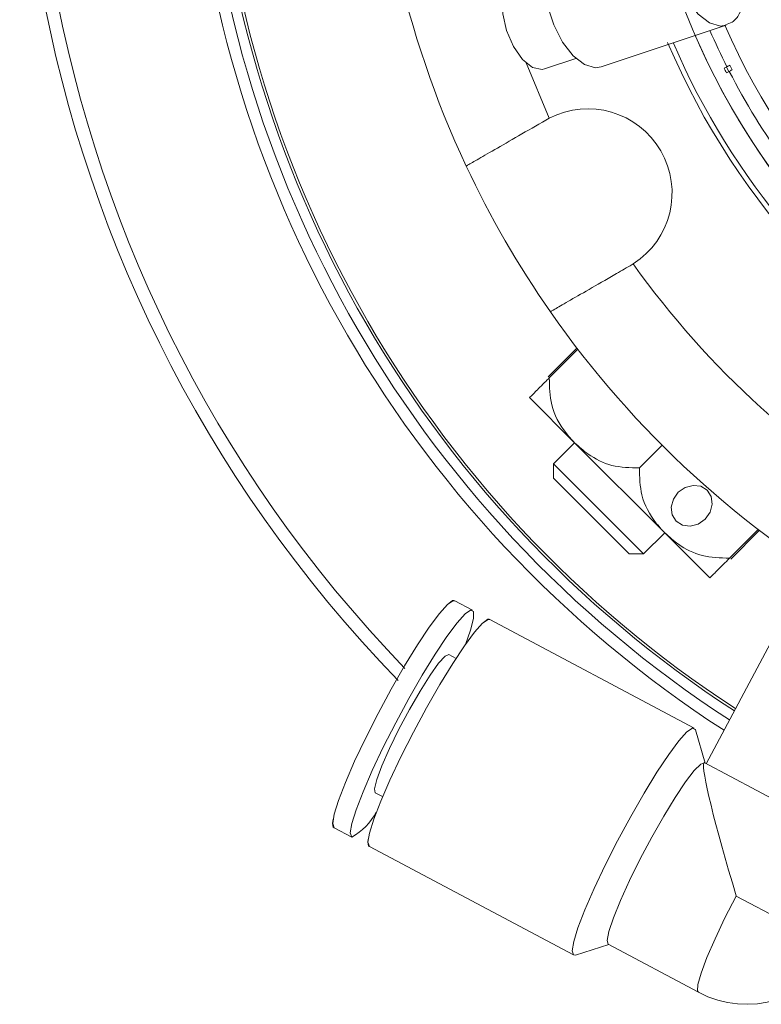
# Model space of a CAD drawing. Header units: inches. Extents: x -4.1 to 22.6, y -10.2 to 17.8.
# Tile 1 of 142: x 2.8 to 4.3, y -9.5 to -7.6. Entities that reach past the tile are written whole.
import ezdxf

# ---------------------------------------------------------------- set-up
doc = ezdxf.new("R2010")
doc.units = ezdxf.units.IN
doc.header["$MEASUREMENT"] = 0

msp = doc.modelspace()

# ---------------------------------------------------------------- linework, layer by layer
at = {"color": 7, "linetype": 'Continuous', "lineweight": 15}
for p, q in [((3.9889, -7.7098), (4.2342, -7.6281)), ((3.878, -7.7138), (3.9398, -7.6932)), ((4.2359, -7.7096), (4.2304, -7.7124)), ((4.2348, -7.7101), (4.2393, -7.7191)), ((4.2349, -7.7213), (4.2405, -7.7185)), ((4.2417, -7.7066), (4.2462, -7.7156)), ((3.8872, -7.8105), (3.8808, -7.814)), ((4.0458, -8.0998), (4.0521, -8.096)), ((3.9418, -8.2613), (3.8855, -8.3176)), ((3.9435, -8.2636), (3.8875, -8.3197)), ((3.8487, -8.3585), (3.937, -8.4469)), ((3.937, -8.4469), (3.8957, -8.4883)), ((3.937, -8.4469), (4.1138, -8.6237)), ((4.1089, -8.4519), (4.0643, -8.4964)), ((3.8957, -8.4883), (3.8957, -8.5166)), ((3.8957, -8.4883), (4.0725, -8.6651)), ((4.0442, -8.6651), (3.8957, -8.5166)), ((4.0725, -8.6651), (4.1138, -8.6237)), ((4.1138, -8.6237), (4.2022, -8.7121)), ((4.2971, -8.6172), (4.2411, -8.6732)), ((4.2994, -8.619), (4.2432, -8.6753)), ((4.0442, -8.6651), (4.0725, -8.6651)), ((3.7021, -8.7571), (3.7005, -8.7562)), ((3.7366, -8.7754), (3.7021, -8.7571)), ((3.7711, -8.7938), (3.7697, -8.793)), ((4.1717, -9.0068), (3.7711, -8.7938)), ((4.3263, -8.8303), (4.1954, -9.0765)), ((3.7046, -8.8699), (3.6904, -8.8623)), ((4.1934, -9.0754), (4.1739, -9.0098)), ((4.1912, -9.0742), (4.1906, -9.0754)), ((4.5472, -9.2635), (4.1912, -9.0742)), ((3.5462, -9.1335), (3.5605, -9.141)), ((3.4639, -9.2012), (3.4655, -9.202)), ((3.4655, -9.202), (3.5, -9.2204)), ((3.5332, -9.238), (3.5346, -9.2387)), ((3.5346, -9.2387), (3.9351, -9.4517)), ((3.9389, -9.4518), (4.0042, -9.4314)), ((4.003, -9.4307), (4.1799, -9.5248)), ((3.9351, -9.4517), (3.9389, -9.4518))]:
    msp.add_line(p, q, dxfattribs=at)
at = {"color": 8, "linetype": 'Continuous', "lineweight": 15}
for p, q in [((3.8419, -7.702), (3.8872, -7.8105)), ((4.4526, -9.4415), (4.2541, -9.336))]:
    msp.add_line(p, q, dxfattribs=at)
at = {"color": 7, "linetype": 'Continuous', "lineweight": 15, "flags": 128}
for points in [[(3.8963, -7.6274), (3.8842, -7.5902), (3.8785, -7.5531), (3.8798, -7.5197), (3.8879, -7.4933), (3.902, -7.4765), (3.9099, -7.4726)], [(3.8545, -7.7107), (3.8349, -7.6951), (3.8171, -7.6699), (3.8036, -7.6386), (3.7961, -7.6055), (3.7956, -7.575), (3.8023, -7.5512), (3.8152, -7.5374), (3.8187, -7.5359)], [(3.9889, -7.7098), (3.9781, -7.7114), (3.9566, -7.7052), (3.9343, -7.6879), (3.9135, -7.661), (3.8963, -7.6274)], [(3.878, -7.7138), (3.8732, -7.7148), (3.8545, -7.7107)], [(4.1404, -8.5442), (4.1308, -8.5579), (4.1266, -8.5735), (4.1286, -8.5886), (4.1364, -8.601), (4.1487, -8.6087), (4.1639, -8.6107), (4.1794, -8.6065), (4.1931, -8.5969), (4.2027, -8.5833), (4.2069, -8.5677), (4.2049, -8.5526), (4.1972, -8.5402), (4.1848, -8.5324), (4.1696, -8.5305), (4.1541, -8.5346), (4.1404, -8.5442)], [(3.7021, -8.7571), (3.6986, -8.7569), (3.6877, -8.7644), (3.6719, -8.7819), (3.6521, -8.8087), (3.629, -8.8434), (3.6038, -8.8846), (3.5777, -8.9301), (3.5518, -8.978), (3.5275, -9.026), (3.5058, -9.0717), (3.4877, -9.1132), (3.4741, -9.1484), (3.4657, -9.1757), (3.4628, -9.1939), (3.4655, -9.202), (3.4655, -9.202)], [(3.7005, -8.7562), (3.6976, -8.7564), (3.6877, -8.7644), (3.6871, -8.7649)], [(3.7229, -8.8428), (3.7329, -8.8143), (3.7386, -8.7914), (3.7387, -8.7782), (3.7331, -8.7753), (3.7222, -8.7827), (3.7065, -8.8003), (3.6866, -8.827), (3.6635, -8.8618), (3.6383, -8.9029), (3.6122, -8.9485), (3.5864, -8.9964), (3.562, -9.0443), (3.5403, -9.0901), (3.5222, -9.1316), (3.5087, -9.1668), (3.5002, -9.1941), (3.4973, -9.2123), (3.5, -9.2204), (3.5, -9.2204)], [(3.7711, -8.7938), (3.7677, -8.7936), (3.7568, -8.8011), (3.741, -8.8186), (3.7211, -8.8454), (3.698, -8.8802), (3.6729, -8.9213), (3.6467, -8.9668), (3.6209, -9.0147), (3.5965, -9.0627), (3.5748, -9.1085), (3.5568, -9.1499), (3.5432, -9.1851), (3.5347, -9.2125), (3.5318, -9.2306), (3.5346, -9.2387)], [(3.7697, -8.793), (3.7668, -8.7932), (3.7583, -8.7997)], [(3.6904, -8.8623), (3.6831, -8.8655), (3.6705, -8.8794), (3.6537, -8.9029), (3.6341, -8.934), (3.6131, -8.9704), (3.5926, -9.009), (3.5742, -9.0467), (3.5593, -9.0804), (3.5492, -9.1075), (3.5448, -9.1257), (3.5462, -9.1335), (3.5462, -9.1335)], [(4.1739, -9.0098), (4.1738, -9.0096), (4.1682, -9.0066), (4.1573, -9.0141), (4.1416, -9.0316), (4.1217, -9.0584), (4.0986, -9.0931), (4.0734, -9.1343), (4.0473, -9.1798), (4.0214, -9.2277), (3.9971, -9.2757), (3.9754, -9.3214), (3.9573, -9.3629), (3.9437, -9.3981), (3.9353, -9.4254), (3.9324, -9.4436), (3.9351, -9.4517), (3.9351, -9.4517)], [(4.1911, -9.0745), (4.1846, -9.0773), (4.1719, -9.0901), (4.1549, -9.1123), (4.1345, -9.1427), (4.112, -9.1795), (4.0887, -9.2205), (4.0659, -9.2634), (4.0449, -9.3057), (4.027, -9.3449), (4.0132, -9.3788), (4.0043, -9.4053), (4.0008, -9.423), (4.003, -9.4307)], [(3.4636, -9.1852), (3.4622, -9.1936), (3.4639, -9.2012)], [(3.5323, -9.2248), (3.5314, -9.2304), (3.5332, -9.238)]]:
    msp.add_lwpolyline(points, dxfattribs=at)
at = {"color": 8, "linetype": 'Continuous', "lineweight": 15, "flags": 128}
for points in [[(4.2337, -7.6282), (4.2234, -7.6297), (4.2018, -7.6235), (4.1796, -7.6062), (4.1588, -7.5794), (4.1415, -7.5457)], [(4.2541, -9.336), (4.232, -9.3789), (4.2125, -9.4199), (4.1965, -9.4567), (4.1851, -9.4871), (4.1788, -9.5094), (4.1782, -9.5222), (4.1799, -9.5248)]]:
    msp.add_lwpolyline(points, dxfattribs=at)
at = {"color": 7, "linetype": 'Continuous', "lineweight": 15}
msp.add_circle((5.4789, -7.0819), 1.4225, dxfattribs=at)
for centre, radius, start, end in [((5.4789, -7.0819), 2.63, 303.3735, 224.1306), ((5.4789, -7.0819), 2.275, 125.8779, 237.0361), ((5.4789, -7.0819), 2.255, 125.9008, 236.992), ((5.4789, -7.0819), 2.25, 125.9109, 236.9808), ((5.4789, -7.0819), 1.468, 270, 193.5892), ((5.4789, -7.0819), 1.4228, 270, 193.377), ((5.4789, -7.0819), 1.9375, 154.8853, 205.1147), ((5.4789, -7.0819), 1.478, 203.1093, 0), ((5.4789, -7.0819), 1.468, 203.3197, 270), ((5.4789, -7.0819), 1.4228, 203.4573, 270), ((5.4789, -7.0819), 1.3925, 207.2057, 215.7943), ((3.9633, -7.9569), 0.165, 302.5283, 117.4717), ((5.4789, -7.0819), 1.9375, 205.1147, 214.8853), ((5.4789, -7.0819), 1.7505, 215.4034, 264.5966), ((5.4789, -7.0819), 1.9375, 214.8853, 265.1147), ((3.4445, -9.1176), 0.1168, 298.3624, 332.6009), ((4.2746, -9.3468), 0.2016, 242, 332)]:
    msp.add_arc(centre, radius, start, end, dxfattribs=at)
at = {"color": 8, "linetype": 'Continuous', "lineweight": 15}
for radius, start, end in [(2.6042, 303.5207, 223.9657), (2.298, 125.8849, 237.086), (1.3616, 203.6333, 90), (1.3925, 203.5674, 206.7943)]:
    msp.add_arc((5.4789, -7.0819), radius, start, end, dxfattribs=at)
at = {"color": 7, "linetype": 'Continuous', "lineweight": 15}
for centre, major_axis, ratio, start_param, end_param in [((5.4885, -7.077), (1.2559, 0.6399), 0.999971, 3.138045, 3.14514), ((4.2746, -9.3468), (-0.0832, 0.2722), 0.057724, 0.05766, 1.513136)]:
    msp.add_ellipse(centre, major_axis=major_axis, ratio=ratio, start_param=start_param, end_param=end_param, dxfattribs=at)
for points, knots in [([(4.2332, -7.627), (4.2377, -7.6256), (4.2488, -7.6222), (4.2607, -7.6075), (4.2653, -7.5933), (4.2674, -7.5866)], [0, 0, 0, 0, 0.26255, 0.654462, 1, 1, 1, 1]), ([(4.2417, -7.7066), (4.2402, -7.7074), (4.2372, -7.7089), (4.2364, -7.7093), (4.2359, -7.7096)], [0, 0, 0, 0, 0.496854, 1, 1, 1, 1]), ([(4.2405, -7.7185), (4.241, -7.7182), (4.2419, -7.7177), (4.245, -7.7162), (4.2462, -7.7156)], [0, 0, 0, 0, 0.585345, 1, 1, 1, 1]), ([(3.8808, -7.814), (3.8626, -7.8245), (3.8261, -7.8456), (3.7784, -7.8731), (3.7432, -7.8934), (3.7266, -7.903), (3.7251, -7.9039), (3.7246, -7.9042)], [0, 0, 0, 0, 0.221192, 0.442436, 0.66314, 0.882991, 1, 1, 1, 1]), ([(3.8896, -8.19), (3.8914, -8.189), (3.8949, -8.1869), (3.9228, -8.1708), (3.9638, -8.1471), (4.0076, -8.1218), (4.0358, -8.1056), (4.0458, -8.0998)], [0, 0, 0, 0, 0.2190539, 0.4381235, 0.6575299, 0.8777059, 1, 1, 1, 1]), ([(3.8875, -8.3197), (3.8843, -8.3229), (3.8717, -8.3355), (3.8533, -8.3539), (3.8504, -8.3568), (3.8487, -8.3585)], [0, 0, 0, 0, 0.124089, 0.487389, 1, 1, 1, 1]), ([(3.937, -8.4469), (3.9311, -8.4405), (3.9117, -8.4192), (3.8888, -8.3773), (3.8879, -8.3377), (3.8875, -8.3197)], [0, 0, 0, 0, 0.192173, 0.631803, 1, 1, 1, 1]), ([(4.0643, -8.4964), (4.0459, -8.496), (4.0093, -8.4951), (3.967, -8.4736), (3.9457, -8.4546), (3.937, -8.4469)], [0, 0, 0, 0, 0.374601, 0.746177, 1, 1, 1, 1]), ([(4.1138, -8.6237), (4.1079, -8.6172), (4.0885, -8.596), (4.0656, -8.5541), (4.0647, -8.5145), (4.0643, -8.4964)], [0, 0, 0, 0, 0.192173, 0.631803, 1, 1, 1, 1]), ([(4.2411, -8.6732), (4.2227, -8.6728), (4.1861, -8.6719), (4.1438, -8.6504), (4.1225, -8.6314), (4.1138, -8.6237)], [0, 0, 0, 0, 0.374601, 0.746177, 1, 1, 1, 1]), ([(4.2022, -8.7121), (4.2037, -8.7106), (4.2063, -8.708), (4.2232, -8.6911), (4.2368, -8.6775), (4.2411, -8.6732)], [0, 0, 0, 0, 0.468578, 0.832628, 1, 1, 1, 1])]:
    msp.add_open_spline(points, degree=3, knots=knots, dxfattribs=at)

doc.saveas('drawing.dxf')
